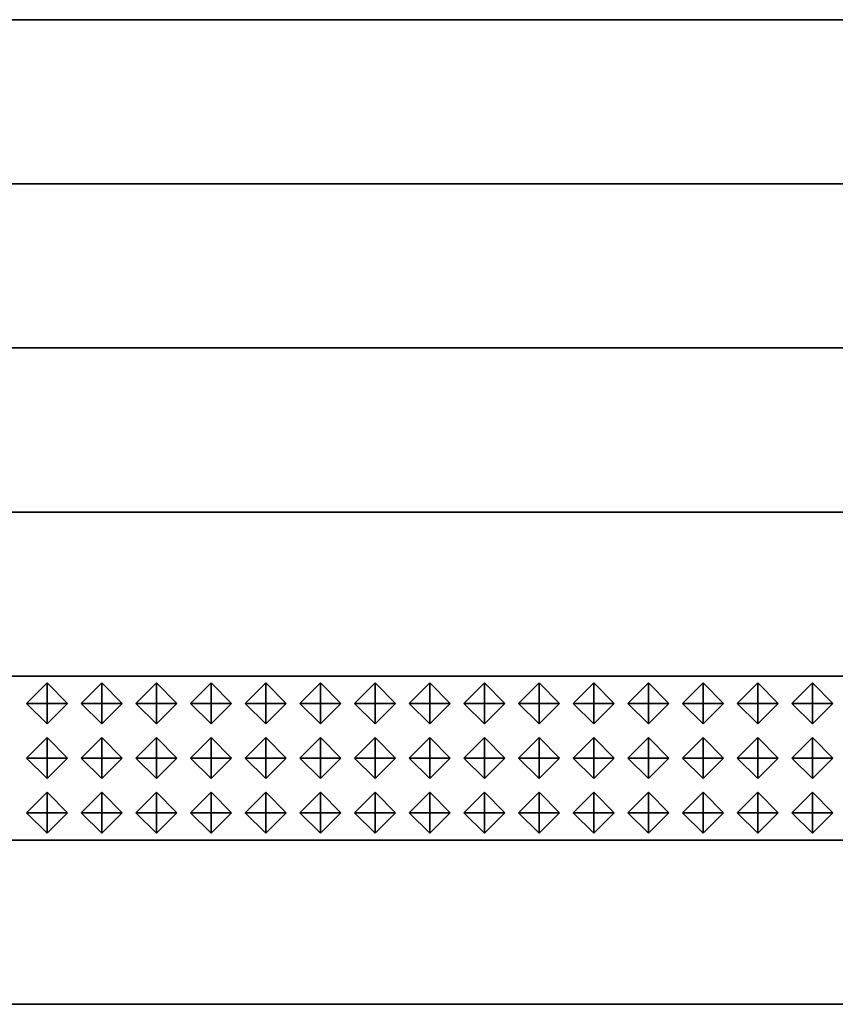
# Model space of a CAD drawing. Header units: inches. Extents: x 0.1 to 82.8, y 0.2 to 48.3.
# Tile 94 of 110: x 41 to 42, y 3.1 to 4.3. Entities that reach past the tile are written whole.
import ezdxf

# ---------------------------------------------------------------- set-up
doc = ezdxf.new("R2010")
doc.units = ezdxf.units.IN
doc.header["$MEASUREMENT"] = 0
doc.layers.add('DLX_CALC', color=3, linetype='Continuous', true_color=0x00ff00)
doc.layers.add('DLX_CONT', color=7, linetype='Continuous', true_color=0x969696)

msp = doc.modelspace()

# ---------------------------------------------------------------- linework, layer by layer
at = {"layer": 'DLX_CALC'}
for points in [[(45.4565, 3.5132, 0), (0.4565, 3.5132, 0)], [(0.4565, 3.3132, 0), (45.4565, 3.3132, 0)]]:
    msp.add_polyline3d(points, dxfattribs=at)
at = {"layer": 'DLX_CONT'}
for points in [[(0.3889, 4.3132, 0), (45.6137, 4.313, 0)], [(45.6137, 4.313, 0), (0.3889, 4.3132, 0)], [(0.4238, 4.3132, 0), (45.6137, 4.313, 0)], [(45.6137, 4.313, 0), (0.4238, 4.3132, 0)], [(45.6137, 4.313, 0), (0.4238, 4.3132, 0)], [(0.4238, 4.3132, 0), (45.6137, 4.313, 0)], [(45.5733, 4.113, 0), (0.3486, 4.1132, 0)], [(0.3486, 4.1132, 0), (45.5733, 4.113, 0)], [(0.3486, 4.1132, 0), (45.5733, 4.113, 0)], [(45.5733, 4.113, 0), (0.3486, 4.1132, 0)], [(0.3486, 3.9132, 0), (45.5733, 3.913, 0)], [(45.5733, 3.913, 0), (0.3486, 3.9132, 0)], [(45.5733, 3.913, 0), (0.3486, 3.9132, 0)], [(0.3486, 3.9132, 0), (45.5733, 3.913, 0)], [(0.3486, 3.9132, 0), (45.5733, 3.913, 0)], [(45.5733, 3.913, 0), (0.3486, 3.9132, 0)], [(0.3486, 3.7132, 0), (45.5733, 3.713, 0)], [(45.5733, 3.713, 0), (0.3486, 3.7132, 0)], [(45.5733, 3.713, 0), (0.3486, 3.7132, 0)], [(0.3486, 3.7132, 0), (45.5733, 3.713, 0)], [(0.3486, 3.7132, 0), (45.5733, 3.713, 0)], [(45.5733, 3.713, 0), (0.3486, 3.7132, 0)], [(45.5733, 3.513, 0), (0.3485, 3.5132, 0)], [(0.3485, 3.5132, 0), (45.5733, 3.513, 0)], [(0.3485, 3.5132, 0), (45.5733, 3.513, 0)], [(45.5733, 3.513, 0), (0.3485, 3.5132, 0)], [(0.3486, 3.5132, 0), (45.5733, 3.513, 0)], [(45.5733, 3.513, 0), (0.3486, 3.5132, 0)], [(0.3485, 3.3132, 0), (45.5733, 3.313, 0)], [(45.5733, 3.313, 0), (0.3485, 3.3132, 0)], [(45.5733, 3.313, 0), (0.3485, 3.3132, 0)], [(0.3485, 3.3132, 0), (45.5733, 3.313, 0)], [(0.3485, 3.3132, 0), (45.5733, 3.313, 0)], [(45.5733, 3.313, 0), (0.3485, 3.3132, 0)], [(0.3485, 3.1132, 0), (45.5733, 3.113, 0)], [(45.5733, 3.113, 0), (0.3485, 3.1132, 0)], [(45.5733, 3.113, 0), (0.3485, 3.1132, 0)], [(0.3485, 3.1132, 0), (45.5733, 3.113, 0)], [(0.3485, 3.1132, 0), (45.5733, 3.113, 0)], [(45.5733, 3.113, 0), (0.3485, 3.1132, 0)]]:
    msp.add_polyline3d(points, dxfattribs=at)

# ---------------------------------------------------------------- meshes
at = {"layer": 'DLX_CALC'}
mesh = msp.add_polyface(dxfattribs=at)
corners = [(40.9982, 3.4798), (41.0232, 3.4548), (41.0232, 3.4798), (41.0232, 3.4548), (41.0482, 3.4798), (41.0232, 3.4798), (41.0482, 3.4798), (41.0232, 3.5048), (41.0232, 3.4798), (41.0232, 3.5048), (40.9982, 3.4798), (41.0232, 3.4798), (41.0232, 3.4548), (40.9982, 3.4798), (41.0232, 3.4798), (41.0482, 3.4798), (41.0232, 3.4548), (41.0232, 3.4798), (41.0232, 3.5048), (41.0482, 3.4798), (41.0232, 3.4798), (40.9982, 3.4798), (41.0232, 3.5048), (41.0232, 3.4798)]
mesh.append_faces([[corners[k] for k in face] for face in [(0, 1, 2), (3, 4, 5), (6, 7, 8), (9, 10, 11), (12, 13, 14), (15, 16, 17), (18, 19, 20), (21, 22, 23)]])
mesh = msp.add_polyface(dxfattribs=at)
corners = [(41.0648, 3.4798), (41.0899, 3.4548), (41.0899, 3.4798), (41.0899, 3.4548), (41.1149, 3.4798), (41.0899, 3.4798), (41.1149, 3.4798), (41.0899, 3.5048), (41.0899, 3.4798), (41.0899, 3.5048), (41.0648, 3.4798), (41.0899, 3.4798), (41.0899, 3.4548), (41.0648, 3.4798), (41.0899, 3.4798), (41.1149, 3.4798), (41.0899, 3.4548), (41.0899, 3.4798), (41.0899, 3.5048), (41.1149, 3.4798), (41.0899, 3.4798), (41.0648, 3.4798), (41.0899, 3.5048), (41.0899, 3.4798)]
mesh.append_faces([[corners[k] for k in face] for face in [(0, 1, 2), (3, 4, 5), (6, 7, 8), (9, 10, 11), (12, 13, 14), (15, 16, 17), (18, 19, 20), (21, 22, 23)]])
mesh = msp.add_polyface(dxfattribs=at)
corners = [(41.1315, 3.4798), (41.1565, 3.4548), (41.1565, 3.4798), (41.1565, 3.4548), (41.1815, 3.4798), (41.1565, 3.4798), (41.1815, 3.4798), (41.1565, 3.5048), (41.1565, 3.4798), (41.1565, 3.5048), (41.1315, 3.4798), (41.1565, 3.4798), (41.1565, 3.4548), (41.1315, 3.4798), (41.1565, 3.4798), (41.1815, 3.4798), (41.1565, 3.4548), (41.1565, 3.4798), (41.1565, 3.5048), (41.1815, 3.4798), (41.1565, 3.4798), (41.1315, 3.4798), (41.1565, 3.5048), (41.1565, 3.4798)]
mesh.append_faces([[corners[k] for k in face] for face in [(0, 1, 2), (3, 4, 5), (6, 7, 8), (9, 10, 11), (12, 13, 14), (15, 16, 17), (18, 19, 20), (21, 22, 23)]])
mesh = msp.add_polyface(dxfattribs=at)
corners = [(41.1982, 3.4798), (41.2232, 3.4548), (41.2232, 3.4798), (41.2232, 3.4548), (41.2482, 3.4798), (41.2232, 3.4798), (41.2482, 3.4798), (41.2232, 3.5048), (41.2232, 3.4798), (41.2232, 3.5048), (41.1982, 3.4798), (41.2232, 3.4798), (41.2232, 3.4548), (41.1982, 3.4798), (41.2232, 3.4798), (41.2482, 3.4798), (41.2232, 3.4548), (41.2232, 3.4798), (41.2232, 3.5048), (41.2482, 3.4798), (41.2232, 3.4798), (41.1982, 3.4798), (41.2232, 3.5048), (41.2232, 3.4798)]
mesh.append_faces([[corners[k] for k in face] for face in [(0, 1, 2), (3, 4, 5), (6, 7, 8), (9, 10, 11), (12, 13, 14), (15, 16, 17), (18, 19, 20), (21, 22, 23)]])
mesh = msp.add_polyface(dxfattribs=at)
corners = [(41.2649, 3.4798), (41.2899, 3.4548), (41.2899, 3.4798), (41.2899, 3.4548), (41.3149, 3.4798), (41.2899, 3.4798), (41.3149, 3.4798), (41.2899, 3.5048), (41.2899, 3.4798), (41.2899, 3.5048), (41.2649, 3.4798), (41.2899, 3.4798), (41.2899, 3.4548), (41.2649, 3.4798), (41.2899, 3.4798), (41.3149, 3.4798), (41.2899, 3.4548), (41.2899, 3.4798), (41.2899, 3.5048), (41.3149, 3.4798), (41.2899, 3.4798), (41.2649, 3.4798), (41.2899, 3.5048), (41.2899, 3.4798)]
mesh.append_faces([[corners[k] for k in face] for face in [(0, 1, 2), (3, 4, 5), (6, 7, 8), (9, 10, 11), (12, 13, 14), (15, 16, 17), (18, 19, 20), (21, 22, 23)]])
mesh = msp.add_polyface(dxfattribs=at)
corners = [(41.3315, 3.4798), (41.3565, 3.4548), (41.3565, 3.4798), (41.3565, 3.4548), (41.3815, 3.4798), (41.3565, 3.4798), (41.3815, 3.4798), (41.3565, 3.5048), (41.3565, 3.4798), (41.3565, 3.5048), (41.3315, 3.4798), (41.3565, 3.4798), (41.3565, 3.4548), (41.3315, 3.4798), (41.3565, 3.4798), (41.3815, 3.4798), (41.3565, 3.4548), (41.3565, 3.4798), (41.3565, 3.5048), (41.3815, 3.4798), (41.3565, 3.4798), (41.3315, 3.4798), (41.3565, 3.5048), (41.3565, 3.4798)]
mesh.append_faces([[corners[k] for k in face] for face in [(0, 1, 2), (3, 4, 5), (6, 7, 8), (9, 10, 11), (12, 13, 14), (15, 16, 17), (18, 19, 20), (21, 22, 23)]])
mesh = msp.add_polyface(dxfattribs=at)
corners = [(41.3982, 3.4798), (41.4232, 3.4548), (41.4232, 3.4798), (41.4232, 3.4548), (41.4482, 3.4798), (41.4232, 3.4798), (41.4482, 3.4798), (41.4232, 3.5048), (41.4232, 3.4798), (41.4232, 3.5048), (41.3982, 3.4798), (41.4232, 3.4798), (41.4232, 3.4548), (41.3982, 3.4798), (41.4232, 3.4798), (41.4482, 3.4798), (41.4232, 3.4548), (41.4232, 3.4798), (41.4232, 3.5048), (41.4482, 3.4798), (41.4232, 3.4798), (41.3982, 3.4798), (41.4232, 3.5048), (41.4232, 3.4798)]
mesh.append_faces([[corners[k] for k in face] for face in [(0, 1, 2), (3, 4, 5), (6, 7, 8), (9, 10, 11), (12, 13, 14), (15, 16, 17), (18, 19, 20), (21, 22, 23)]])
mesh = msp.add_polyface(dxfattribs=at)
corners = [(41.4649, 3.4798), (41.4899, 3.4548), (41.4899, 3.4798), (41.4899, 3.4548), (41.5149, 3.4798), (41.4899, 3.4798), (41.5149, 3.4798), (41.4899, 3.5048), (41.4899, 3.4798), (41.4899, 3.5048), (41.4649, 3.4798), (41.4899, 3.4798), (41.4899, 3.4548), (41.4649, 3.4798), (41.4899, 3.4798), (41.5149, 3.4798), (41.4899, 3.4548), (41.4899, 3.4798), (41.4899, 3.5048), (41.5149, 3.4798), (41.4899, 3.4798), (41.4649, 3.4798), (41.4899, 3.5048), (41.4899, 3.4798)]
mesh.append_faces([[corners[k] for k in face] for face in [(0, 1, 2), (3, 4, 5), (6, 7, 8), (9, 10, 11), (12, 13, 14), (15, 16, 17), (18, 19, 20), (21, 22, 23)]])
mesh = msp.add_polyface(dxfattribs=at)
corners = [(41.5315, 3.4798), (41.5565, 3.4548), (41.5565, 3.4798), (41.5565, 3.4548), (41.5815, 3.4798), (41.5565, 3.4798), (41.5815, 3.4798), (41.5565, 3.5048), (41.5565, 3.4798), (41.5565, 3.5048), (41.5315, 3.4798), (41.5565, 3.4798), (41.5565, 3.4548), (41.5315, 3.4798), (41.5565, 3.4798), (41.5815, 3.4798), (41.5565, 3.4548), (41.5565, 3.4798), (41.5565, 3.5048), (41.5815, 3.4798), (41.5565, 3.4798), (41.5315, 3.4798), (41.5565, 3.5048), (41.5565, 3.4798)]
mesh.append_faces([[corners[k] for k in face] for face in [(0, 1, 2), (3, 4, 5), (6, 7, 8), (9, 10, 11), (12, 13, 14), (15, 16, 17), (18, 19, 20), (21, 22, 23)]])
mesh = msp.add_polyface(dxfattribs=at)
corners = [(41.5982, 3.4798), (41.6232, 3.4548), (41.6232, 3.4798), (41.6232, 3.4548), (41.6482, 3.4798), (41.6232, 3.4798), (41.6482, 3.4798), (41.6232, 3.5048), (41.6232, 3.4798), (41.6232, 3.5048), (41.5982, 3.4798), (41.6232, 3.4798), (41.6232, 3.4548), (41.5982, 3.4798), (41.6232, 3.4798), (41.6482, 3.4798), (41.6232, 3.4548), (41.6232, 3.4798), (41.6232, 3.5048), (41.6482, 3.4798), (41.6232, 3.4798), (41.5982, 3.4798), (41.6232, 3.5048), (41.6232, 3.4798)]
mesh.append_faces([[corners[k] for k in face] for face in [(0, 1, 2), (3, 4, 5), (6, 7, 8), (9, 10, 11), (12, 13, 14), (15, 16, 17), (18, 19, 20), (21, 22, 23)]])
mesh = msp.add_polyface(dxfattribs=at)
corners = [(41.6649, 3.4798), (41.6899, 3.4548), (41.6899, 3.4798), (41.6899, 3.4548), (41.7149, 3.4798), (41.6899, 3.4798), (41.7149, 3.4798), (41.6899, 3.5048), (41.6899, 3.4798), (41.6899, 3.5048), (41.6649, 3.4798), (41.6899, 3.4798), (41.6899, 3.4548), (41.6649, 3.4798), (41.6899, 3.4798), (41.7149, 3.4798), (41.6899, 3.4548), (41.6899, 3.4798), (41.6899, 3.5048), (41.7149, 3.4798), (41.6899, 3.4798), (41.6649, 3.4798), (41.6899, 3.5048), (41.6899, 3.4798)]
mesh.append_faces([[corners[k] for k in face] for face in [(0, 1, 2), (3, 4, 5), (6, 7, 8), (9, 10, 11), (12, 13, 14), (15, 16, 17), (18, 19, 20), (21, 22, 23)]])
mesh = msp.add_polyface(dxfattribs=at)
corners = [(41.7315, 3.4798), (41.7565, 3.4548), (41.7565, 3.4798), (41.7565, 3.4548), (41.7815, 3.4798), (41.7565, 3.4798), (41.7815, 3.4798), (41.7565, 3.5048), (41.7565, 3.4798), (41.7565, 3.5048), (41.7315, 3.4798), (41.7565, 3.4798), (41.7565, 3.4548), (41.7315, 3.4798), (41.7565, 3.4798), (41.7815, 3.4798), (41.7565, 3.4548), (41.7565, 3.4798), (41.7565, 3.5048), (41.7815, 3.4798), (41.7565, 3.4798), (41.7315, 3.4798), (41.7565, 3.5048), (41.7565, 3.4798)]
mesh.append_faces([[corners[k] for k in face] for face in [(0, 1, 2), (3, 4, 5), (6, 7, 8), (9, 10, 11), (12, 13, 14), (15, 16, 17), (18, 19, 20), (21, 22, 23)]])
mesh = msp.add_polyface(dxfattribs=at)
corners = [(41.7982, 3.4798), (41.8232, 3.4548), (41.8232, 3.4798), (41.8232, 3.4548), (41.8482, 3.4798), (41.8232, 3.4798), (41.8482, 3.4798), (41.8232, 3.5048), (41.8232, 3.4798), (41.8232, 3.5048), (41.7982, 3.4798), (41.8232, 3.4798), (41.8232, 3.4548), (41.7982, 3.4798), (41.8232, 3.4798), (41.8482, 3.4798), (41.8232, 3.4548), (41.8232, 3.4798), (41.8232, 3.5048), (41.8482, 3.4798), (41.8232, 3.4798), (41.7982, 3.4798), (41.8232, 3.5048), (41.8232, 3.4798)]
mesh.append_faces([[corners[k] for k in face] for face in [(0, 1, 2), (3, 4, 5), (6, 7, 8), (9, 10, 11), (12, 13, 14), (15, 16, 17), (18, 19, 20), (21, 22, 23)]])
mesh = msp.add_polyface(dxfattribs=at)
corners = [(41.8649, 3.4798), (41.8899, 3.4548), (41.8899, 3.4798), (41.8899, 3.4548), (41.9149, 3.4798), (41.8899, 3.4798), (41.9149, 3.4798), (41.8899, 3.5048), (41.8899, 3.4798), (41.8899, 3.5048), (41.8649, 3.4798), (41.8899, 3.4798), (41.8899, 3.4548), (41.8649, 3.4798), (41.8899, 3.4798), (41.9149, 3.4798), (41.8899, 3.4548), (41.8899, 3.4798), (41.8899, 3.5048), (41.9149, 3.4798), (41.8899, 3.4798), (41.8649, 3.4798), (41.8899, 3.5048), (41.8899, 3.4798)]
mesh.append_faces([[corners[k] for k in face] for face in [(0, 1, 2), (3, 4, 5), (6, 7, 8), (9, 10, 11), (12, 13, 14), (15, 16, 17), (18, 19, 20), (21, 22, 23)]])
mesh = msp.add_polyface(dxfattribs=at)
corners = [(41.9315, 3.4798), (41.9565, 3.4548), (41.9565, 3.4798), (41.9565, 3.4548), (41.9815, 3.4798), (41.9565, 3.4798), (41.9815, 3.4798), (41.9565, 3.5048), (41.9565, 3.4798), (41.9565, 3.5048), (41.9315, 3.4798), (41.9565, 3.4798), (41.9565, 3.4548), (41.9315, 3.4798), (41.9565, 3.4798), (41.9815, 3.4798), (41.9565, 3.4548), (41.9565, 3.4798), (41.9565, 3.5048), (41.9815, 3.4798), (41.9565, 3.4798), (41.9315, 3.4798), (41.9565, 3.5048), (41.9565, 3.4798)]
mesh.append_faces([[corners[k] for k in face] for face in [(0, 1, 2), (3, 4, 5), (6, 7, 8), (9, 10, 11), (12, 13, 14), (15, 16, 17), (18, 19, 20), (21, 22, 23)]])
mesh = msp.add_polyface(dxfattribs=at)
corners = [(40.9982, 3.4132), (41.0232, 3.3882), (41.0232, 3.4132), (41.0232, 3.3882), (41.0482, 3.4132), (41.0232, 3.4132), (41.0482, 3.4132), (41.0232, 3.4382), (41.0232, 3.4132), (41.0232, 3.4382), (40.9982, 3.4132), (41.0232, 3.4132), (41.0232, 3.3882), (40.9982, 3.4132), (41.0232, 3.4132), (41.0482, 3.4132), (41.0232, 3.3882), (41.0232, 3.4132), (41.0232, 3.4382), (41.0482, 3.4132), (41.0232, 3.4132), (40.9982, 3.4132), (41.0232, 3.4382), (41.0232, 3.4132)]
mesh.append_faces([[corners[k] for k in face] for face in [(0, 1, 2), (3, 4, 5), (6, 7, 8), (9, 10, 11), (12, 13, 14), (15, 16, 17), (18, 19, 20), (21, 22, 23)]])
mesh = msp.add_polyface(dxfattribs=at)
corners = [(41.0648, 3.4132), (41.0899, 3.3882), (41.0899, 3.4132), (41.0899, 3.3882), (41.1149, 3.4132), (41.0899, 3.4132), (41.1149, 3.4132), (41.0899, 3.4382), (41.0899, 3.4132), (41.0899, 3.4382), (41.0648, 3.4132), (41.0899, 3.4132), (41.0899, 3.3882), (41.0648, 3.4132), (41.0899, 3.4132), (41.1149, 3.4132), (41.0899, 3.3882), (41.0899, 3.4132), (41.0899, 3.4382), (41.1149, 3.4132), (41.0899, 3.4132), (41.0648, 3.4132), (41.0899, 3.4382), (41.0899, 3.4132)]
mesh.append_faces([[corners[k] for k in face] for face in [(0, 1, 2), (3, 4, 5), (6, 7, 8), (9, 10, 11), (12, 13, 14), (15, 16, 17), (18, 19, 20), (21, 22, 23)]])
mesh = msp.add_polyface(dxfattribs=at)
corners = [(41.1315, 3.4132), (41.1565, 3.3882), (41.1565, 3.4132), (41.1565, 3.3882), (41.1815, 3.4132), (41.1565, 3.4132), (41.1815, 3.4132), (41.1565, 3.4382), (41.1565, 3.4132), (41.1565, 3.4382), (41.1315, 3.4132), (41.1565, 3.4132), (41.1565, 3.3882), (41.1315, 3.4132), (41.1565, 3.4132), (41.1815, 3.4132), (41.1565, 3.3882), (41.1565, 3.4132), (41.1565, 3.4382), (41.1815, 3.4132), (41.1565, 3.4132), (41.1315, 3.4132), (41.1565, 3.4382), (41.1565, 3.4132)]
mesh.append_faces([[corners[k] for k in face] for face in [(0, 1, 2), (3, 4, 5), (6, 7, 8), (9, 10, 11), (12, 13, 14), (15, 16, 17), (18, 19, 20), (21, 22, 23)]])
mesh = msp.add_polyface(dxfattribs=at)
corners = [(41.1982, 3.4132), (41.2232, 3.3882), (41.2232, 3.4132), (41.2232, 3.3882), (41.2482, 3.4132), (41.2232, 3.4132), (41.2482, 3.4132), (41.2232, 3.4382), (41.2232, 3.4132), (41.2232, 3.4382), (41.1982, 3.4132), (41.2232, 3.4132), (41.2232, 3.3882), (41.1982, 3.4132), (41.2232, 3.4132), (41.2482, 3.4132), (41.2232, 3.3882), (41.2232, 3.4132), (41.2232, 3.4382), (41.2482, 3.4132), (41.2232, 3.4132), (41.1982, 3.4132), (41.2232, 3.4382), (41.2232, 3.4132)]
mesh.append_faces([[corners[k] for k in face] for face in [(0, 1, 2), (3, 4, 5), (6, 7, 8), (9, 10, 11), (12, 13, 14), (15, 16, 17), (18, 19, 20), (21, 22, 23)]])
mesh = msp.add_polyface(dxfattribs=at)
corners = [(41.2649, 3.4132), (41.2899, 3.3882), (41.2899, 3.4132), (41.2899, 3.3882), (41.3149, 3.4132), (41.2899, 3.4132), (41.3149, 3.4132), (41.2899, 3.4382), (41.2899, 3.4132), (41.2899, 3.4382), (41.2649, 3.4132), (41.2899, 3.4132), (41.2899, 3.3882), (41.2649, 3.4132), (41.2899, 3.4132), (41.3149, 3.4132), (41.2899, 3.3882), (41.2899, 3.4132), (41.2899, 3.4382), (41.3149, 3.4132), (41.2899, 3.4132), (41.2649, 3.4132), (41.2899, 3.4382), (41.2899, 3.4132)]
mesh.append_faces([[corners[k] for k in face] for face in [(0, 1, 2), (3, 4, 5), (6, 7, 8), (9, 10, 11), (12, 13, 14), (15, 16, 17), (18, 19, 20), (21, 22, 23)]])
mesh = msp.add_polyface(dxfattribs=at)
corners = [(41.3315, 3.4132), (41.3565, 3.3882), (41.3565, 3.4132), (41.3565, 3.3882), (41.3815, 3.4132), (41.3565, 3.4132), (41.3815, 3.4132), (41.3565, 3.4382), (41.3565, 3.4132), (41.3565, 3.4382), (41.3315, 3.4132), (41.3565, 3.4132), (41.3565, 3.3882), (41.3315, 3.4132), (41.3565, 3.4132), (41.3815, 3.4132), (41.3565, 3.3882), (41.3565, 3.4132), (41.3565, 3.4382), (41.3815, 3.4132), (41.3565, 3.4132), (41.3315, 3.4132), (41.3565, 3.4382), (41.3565, 3.4132)]
mesh.append_faces([[corners[k] for k in face] for face in [(0, 1, 2), (3, 4, 5), (6, 7, 8), (9, 10, 11), (12, 13, 14), (15, 16, 17), (18, 19, 20), (21, 22, 23)]])
mesh = msp.add_polyface(dxfattribs=at)
corners = [(41.3982, 3.4132), (41.4232, 3.3882), (41.4232, 3.4132), (41.4232, 3.3882), (41.4482, 3.4132), (41.4232, 3.4132), (41.4482, 3.4132), (41.4232, 3.4382), (41.4232, 3.4132), (41.4232, 3.4382), (41.3982, 3.4132), (41.4232, 3.4132), (41.4232, 3.3882), (41.3982, 3.4132), (41.4232, 3.4132), (41.4482, 3.4132), (41.4232, 3.3882), (41.4232, 3.4132), (41.4232, 3.4382), (41.4482, 3.4132), (41.4232, 3.4132), (41.3982, 3.4132), (41.4232, 3.4382), (41.4232, 3.4132)]
mesh.append_faces([[corners[k] for k in face] for face in [(0, 1, 2), (3, 4, 5), (6, 7, 8), (9, 10, 11), (12, 13, 14), (15, 16, 17), (18, 19, 20), (21, 22, 23)]])
mesh = msp.add_polyface(dxfattribs=at)
corners = [(41.4649, 3.4132), (41.4899, 3.3882), (41.4899, 3.4132), (41.4899, 3.3882), (41.5149, 3.4132), (41.4899, 3.4132), (41.5149, 3.4132), (41.4899, 3.4382), (41.4899, 3.4132), (41.4899, 3.4382), (41.4649, 3.4132), (41.4899, 3.4132), (41.4899, 3.3882), (41.4649, 3.4132), (41.4899, 3.4132), (41.5149, 3.4132), (41.4899, 3.3882), (41.4899, 3.4132), (41.4899, 3.4382), (41.5149, 3.4132), (41.4899, 3.4132), (41.4649, 3.4132), (41.4899, 3.4382), (41.4899, 3.4132)]
mesh.append_faces([[corners[k] for k in face] for face in [(0, 1, 2), (3, 4, 5), (6, 7, 8), (9, 10, 11), (12, 13, 14), (15, 16, 17), (18, 19, 20), (21, 22, 23)]])
mesh = msp.add_polyface(dxfattribs=at)
corners = [(41.5315, 3.4132), (41.5565, 3.3882), (41.5565, 3.4132), (41.5565, 3.3882), (41.5815, 3.4132), (41.5565, 3.4132), (41.5815, 3.4132), (41.5565, 3.4382), (41.5565, 3.4132), (41.5565, 3.4382), (41.5315, 3.4132), (41.5565, 3.4132), (41.5565, 3.3882), (41.5315, 3.4132), (41.5565, 3.4132), (41.5815, 3.4132), (41.5565, 3.3882), (41.5565, 3.4132), (41.5565, 3.4382), (41.5815, 3.4132), (41.5565, 3.4132), (41.5315, 3.4132), (41.5565, 3.4382), (41.5565, 3.4132)]
mesh.append_faces([[corners[k] for k in face] for face in [(0, 1, 2), (3, 4, 5), (6, 7, 8), (9, 10, 11), (12, 13, 14), (15, 16, 17), (18, 19, 20), (21, 22, 23)]])
mesh = msp.add_polyface(dxfattribs=at)
corners = [(41.5982, 3.4132), (41.6232, 3.3882), (41.6232, 3.4132), (41.6232, 3.3882), (41.6482, 3.4132), (41.6232, 3.4132), (41.6482, 3.4132), (41.6232, 3.4382), (41.6232, 3.4132), (41.6232, 3.4382), (41.5982, 3.4132), (41.6232, 3.4132), (41.6232, 3.3882), (41.5982, 3.4132), (41.6232, 3.4132), (41.6482, 3.4132), (41.6232, 3.3882), (41.6232, 3.4132), (41.6232, 3.4382), (41.6482, 3.4132), (41.6232, 3.4132), (41.5982, 3.4132), (41.6232, 3.4382), (41.6232, 3.4132)]
mesh.append_faces([[corners[k] for k in face] for face in [(0, 1, 2), (3, 4, 5), (6, 7, 8), (9, 10, 11), (12, 13, 14), (15, 16, 17), (18, 19, 20), (21, 22, 23)]])
mesh = msp.add_polyface(dxfattribs=at)
corners = [(41.6649, 3.4132), (41.6899, 3.3882), (41.6899, 3.4132), (41.6899, 3.3882), (41.7149, 3.4132), (41.6899, 3.4132), (41.7149, 3.4132), (41.6899, 3.4382), (41.6899, 3.4132), (41.6899, 3.4382), (41.6649, 3.4132), (41.6899, 3.4132), (41.6899, 3.3882), (41.6649, 3.4132), (41.6899, 3.4132), (41.7149, 3.4132), (41.6899, 3.3882), (41.6899, 3.4132), (41.6899, 3.4382), (41.7149, 3.4132), (41.6899, 3.4132), (41.6649, 3.4132), (41.6899, 3.4382), (41.6899, 3.4132)]
mesh.append_faces([[corners[k] for k in face] for face in [(0, 1, 2), (3, 4, 5), (6, 7, 8), (9, 10, 11), (12, 13, 14), (15, 16, 17), (18, 19, 20), (21, 22, 23)]])
mesh = msp.add_polyface(dxfattribs=at)
corners = [(41.7315, 3.4132), (41.7565, 3.3882), (41.7565, 3.4132), (41.7565, 3.3882), (41.7815, 3.4132), (41.7565, 3.4132), (41.7815, 3.4132), (41.7565, 3.4382), (41.7565, 3.4132), (41.7565, 3.4382), (41.7315, 3.4132), (41.7565, 3.4132), (41.7565, 3.3882), (41.7315, 3.4132), (41.7565, 3.4132), (41.7815, 3.4132), (41.7565, 3.3882), (41.7565, 3.4132), (41.7565, 3.4382), (41.7815, 3.4132), (41.7565, 3.4132), (41.7315, 3.4132), (41.7565, 3.4382), (41.7565, 3.4132)]
mesh.append_faces([[corners[k] for k in face] for face in [(0, 1, 2), (3, 4, 5), (6, 7, 8), (9, 10, 11), (12, 13, 14), (15, 16, 17), (18, 19, 20), (21, 22, 23)]])
mesh = msp.add_polyface(dxfattribs=at)
corners = [(41.7982, 3.4132), (41.8232, 3.3882), (41.8232, 3.4132), (41.8232, 3.3882), (41.8482, 3.4132), (41.8232, 3.4132), (41.8482, 3.4132), (41.8232, 3.4382), (41.8232, 3.4132), (41.8232, 3.4382), (41.7982, 3.4132), (41.8232, 3.4132), (41.8232, 3.3882), (41.7982, 3.4132), (41.8232, 3.4132), (41.8482, 3.4132), (41.8232, 3.3882), (41.8232, 3.4132), (41.8232, 3.4382), (41.8482, 3.4132), (41.8232, 3.4132), (41.7982, 3.4132), (41.8232, 3.4382), (41.8232, 3.4132)]
mesh.append_faces([[corners[k] for k in face] for face in [(0, 1, 2), (3, 4, 5), (6, 7, 8), (9, 10, 11), (12, 13, 14), (15, 16, 17), (18, 19, 20), (21, 22, 23)]])
mesh = msp.add_polyface(dxfattribs=at)
corners = [(41.8649, 3.4132), (41.8899, 3.3882), (41.8899, 3.4132), (41.8899, 3.3882), (41.9149, 3.4132), (41.8899, 3.4132), (41.9149, 3.4132), (41.8899, 3.4382), (41.8899, 3.4132), (41.8899, 3.4382), (41.8649, 3.4132), (41.8899, 3.4132), (41.8899, 3.3882), (41.8649, 3.4132), (41.8899, 3.4132), (41.9149, 3.4132), (41.8899, 3.3882), (41.8899, 3.4132), (41.8899, 3.4382), (41.9149, 3.4132), (41.8899, 3.4132), (41.8649, 3.4132), (41.8899, 3.4382), (41.8899, 3.4132)]
mesh.append_faces([[corners[k] for k in face] for face in [(0, 1, 2), (3, 4, 5), (6, 7, 8), (9, 10, 11), (12, 13, 14), (15, 16, 17), (18, 19, 20), (21, 22, 23)]])
mesh = msp.add_polyface(dxfattribs=at)
corners = [(41.9315, 3.4132), (41.9565, 3.3882), (41.9565, 3.4132), (41.9565, 3.3882), (41.9815, 3.4132), (41.9565, 3.4132), (41.9815, 3.4132), (41.9565, 3.4382), (41.9565, 3.4132), (41.9565, 3.4382), (41.9315, 3.4132), (41.9565, 3.4132), (41.9565, 3.3882), (41.9315, 3.4132), (41.9565, 3.4132), (41.9815, 3.4132), (41.9565, 3.3882), (41.9565, 3.4132), (41.9565, 3.4382), (41.9815, 3.4132), (41.9565, 3.4132), (41.9315, 3.4132), (41.9565, 3.4382), (41.9565, 3.4132)]
mesh.append_faces([[corners[k] for k in face] for face in [(0, 1, 2), (3, 4, 5), (6, 7, 8), (9, 10, 11), (12, 13, 14), (15, 16, 17), (18, 19, 20), (21, 22, 23)]])
mesh = msp.add_polyface(dxfattribs=at)
corners = [(40.9982, 3.3465), (41.0232, 3.3215), (41.0232, 3.3465), (41.0232, 3.3215), (41.0482, 3.3465), (41.0232, 3.3465), (41.0482, 3.3465), (41.0232, 3.3715), (41.0232, 3.3465), (41.0232, 3.3715), (40.9982, 3.3465), (41.0232, 3.3465), (41.0232, 3.3215), (40.9982, 3.3465), (41.0232, 3.3465), (41.0482, 3.3465), (41.0232, 3.3215), (41.0232, 3.3465), (41.0232, 3.3715), (41.0482, 3.3465), (41.0232, 3.3465), (40.9982, 3.3465), (41.0232, 3.3715), (41.0232, 3.3465)]
mesh.append_faces([[corners[k] for k in face] for face in [(0, 1, 2), (3, 4, 5), (6, 7, 8), (9, 10, 11), (12, 13, 14), (15, 16, 17), (18, 19, 20), (21, 22, 23)]])
mesh = msp.add_polyface(dxfattribs=at)
corners = [(41.0649, 3.3465), (41.0899, 3.3215), (41.0899, 3.3465), (41.0899, 3.3215), (41.1149, 3.3465), (41.0899, 3.3465), (41.1149, 3.3465), (41.0899, 3.3715), (41.0899, 3.3465), (41.0899, 3.3715), (41.0649, 3.3465), (41.0899, 3.3465), (41.0899, 3.3215), (41.0649, 3.3465), (41.0899, 3.3465), (41.1149, 3.3465), (41.0899, 3.3215), (41.0899, 3.3465), (41.0899, 3.3715), (41.1149, 3.3465), (41.0899, 3.3465), (41.0649, 3.3465), (41.0899, 3.3715), (41.0899, 3.3465)]
mesh.append_faces([[corners[k] for k in face] for face in [(0, 1, 2), (3, 4, 5), (6, 7, 8), (9, 10, 11), (12, 13, 14), (15, 16, 17), (18, 19, 20), (21, 22, 23)]])
mesh = msp.add_polyface(dxfattribs=at)
corners = [(41.1315, 3.3465), (41.1565, 3.3215), (41.1565, 3.3465), (41.1565, 3.3215), (41.1815, 3.3465), (41.1565, 3.3465), (41.1815, 3.3465), (41.1565, 3.3715), (41.1565, 3.3465), (41.1565, 3.3715), (41.1315, 3.3465), (41.1565, 3.3465), (41.1565, 3.3215), (41.1315, 3.3465), (41.1565, 3.3465), (41.1815, 3.3465), (41.1565, 3.3215), (41.1565, 3.3465), (41.1565, 3.3715), (41.1815, 3.3465), (41.1565, 3.3465), (41.1315, 3.3465), (41.1565, 3.3715), (41.1565, 3.3465)]
mesh.append_faces([[corners[k] for k in face] for face in [(0, 1, 2), (3, 4, 5), (6, 7, 8), (9, 10, 11), (12, 13, 14), (15, 16, 17), (18, 19, 20), (21, 22, 23)]])
mesh = msp.add_polyface(dxfattribs=at)
corners = [(41.1982, 3.3465), (41.2232, 3.3215), (41.2232, 3.3465), (41.2232, 3.3215), (41.2482, 3.3465), (41.2232, 3.3465), (41.2482, 3.3465), (41.2232, 3.3715), (41.2232, 3.3465), (41.2232, 3.3715), (41.1982, 3.3465), (41.2232, 3.3465), (41.2232, 3.3215), (41.1982, 3.3465), (41.2232, 3.3465), (41.2482, 3.3465), (41.2232, 3.3215), (41.2232, 3.3465), (41.2232, 3.3715), (41.2482, 3.3465), (41.2232, 3.3465), (41.1982, 3.3465), (41.2232, 3.3715), (41.2232, 3.3465)]
mesh.append_faces([[corners[k] for k in face] for face in [(0, 1, 2), (3, 4, 5), (6, 7, 8), (9, 10, 11), (12, 13, 14), (15, 16, 17), (18, 19, 20), (21, 22, 23)]])
mesh = msp.add_polyface(dxfattribs=at)
corners = [(41.2649, 3.3465), (41.2899, 3.3215), (41.2899, 3.3465), (41.2899, 3.3215), (41.3149, 3.3465), (41.2899, 3.3465), (41.3149, 3.3465), (41.2899, 3.3715), (41.2899, 3.3465), (41.2899, 3.3715), (41.2649, 3.3465), (41.2899, 3.3465), (41.2899, 3.3215), (41.2649, 3.3465), (41.2899, 3.3465), (41.3149, 3.3465), (41.2899, 3.3215), (41.2899, 3.3465), (41.2899, 3.3715), (41.3149, 3.3465), (41.2899, 3.3465), (41.2649, 3.3465), (41.2899, 3.3715), (41.2899, 3.3465)]
mesh.append_faces([[corners[k] for k in face] for face in [(0, 1, 2), (3, 4, 5), (6, 7, 8), (9, 10, 11), (12, 13, 14), (15, 16, 17), (18, 19, 20), (21, 22, 23)]])
mesh = msp.add_polyface(dxfattribs=at)
corners = [(41.3315, 3.3465), (41.3565, 3.3215), (41.3565, 3.3465), (41.3565, 3.3215), (41.3815, 3.3465), (41.3565, 3.3465), (41.3815, 3.3465), (41.3565, 3.3715), (41.3565, 3.3465), (41.3565, 3.3715), (41.3315, 3.3465), (41.3565, 3.3465), (41.3565, 3.3215), (41.3315, 3.3465), (41.3565, 3.3465), (41.3815, 3.3465), (41.3565, 3.3215), (41.3565, 3.3465), (41.3565, 3.3715), (41.3815, 3.3465), (41.3565, 3.3465), (41.3315, 3.3465), (41.3565, 3.3715), (41.3565, 3.3465)]
mesh.append_faces([[corners[k] for k in face] for face in [(0, 1, 2), (3, 4, 5), (6, 7, 8), (9, 10, 11), (12, 13, 14), (15, 16, 17), (18, 19, 20), (21, 22, 23)]])
mesh = msp.add_polyface(dxfattribs=at)
corners = [(41.3982, 3.3465), (41.4232, 3.3215), (41.4232, 3.3465), (41.4232, 3.3215), (41.4482, 3.3465), (41.4232, 3.3465), (41.4482, 3.3465), (41.4232, 3.3715), (41.4232, 3.3465), (41.4232, 3.3715), (41.3982, 3.3465), (41.4232, 3.3465), (41.4232, 3.3215), (41.3982, 3.3465), (41.4232, 3.3465), (41.4482, 3.3465), (41.4232, 3.3215), (41.4232, 3.3465), (41.4232, 3.3715), (41.4482, 3.3465), (41.4232, 3.3465), (41.3982, 3.3465), (41.4232, 3.3715), (41.4232, 3.3465)]
mesh.append_faces([[corners[k] for k in face] for face in [(0, 1, 2), (3, 4, 5), (6, 7, 8), (9, 10, 11), (12, 13, 14), (15, 16, 17), (18, 19, 20), (21, 22, 23)]])
mesh = msp.add_polyface(dxfattribs=at)
corners = [(41.4649, 3.3465), (41.4899, 3.3215), (41.4899, 3.3465), (41.4899, 3.3215), (41.5149, 3.3465), (41.4899, 3.3465), (41.5149, 3.3465), (41.4899, 3.3715), (41.4899, 3.3465), (41.4899, 3.3715), (41.4649, 3.3465), (41.4899, 3.3465), (41.4899, 3.3215), (41.4649, 3.3465), (41.4899, 3.3465), (41.5149, 3.3465), (41.4899, 3.3215), (41.4899, 3.3465), (41.4899, 3.3715), (41.5149, 3.3465), (41.4899, 3.3465), (41.4649, 3.3465), (41.4899, 3.3715), (41.4899, 3.3465)]
mesh.append_faces([[corners[k] for k in face] for face in [(0, 1, 2), (3, 4, 5), (6, 7, 8), (9, 10, 11), (12, 13, 14), (15, 16, 17), (18, 19, 20), (21, 22, 23)]])
mesh = msp.add_polyface(dxfattribs=at)
corners = [(41.5315, 3.3465), (41.5565, 3.3215), (41.5565, 3.3465), (41.5565, 3.3215), (41.5815, 3.3465), (41.5565, 3.3465), (41.5815, 3.3465), (41.5565, 3.3715), (41.5565, 3.3465), (41.5565, 3.3715), (41.5315, 3.3465), (41.5565, 3.3465), (41.5565, 3.3215), (41.5315, 3.3465), (41.5565, 3.3465), (41.5815, 3.3465), (41.5565, 3.3215), (41.5565, 3.3465), (41.5565, 3.3715), (41.5815, 3.3465), (41.5565, 3.3465), (41.5315, 3.3465), (41.5565, 3.3715), (41.5565, 3.3465)]
mesh.append_faces([[corners[k] for k in face] for face in [(0, 1, 2), (3, 4, 5), (6, 7, 8), (9, 10, 11), (12, 13, 14), (15, 16, 17), (18, 19, 20), (21, 22, 23)]])
mesh = msp.add_polyface(dxfattribs=at)
corners = [(41.5982, 3.3465), (41.6232, 3.3215), (41.6232, 3.3465), (41.6232, 3.3215), (41.6482, 3.3465), (41.6232, 3.3465), (41.6482, 3.3465), (41.6232, 3.3715), (41.6232, 3.3465), (41.6232, 3.3715), (41.5982, 3.3465), (41.6232, 3.3465), (41.6232, 3.3215), (41.5982, 3.3465), (41.6232, 3.3465), (41.6482, 3.3465), (41.6232, 3.3215), (41.6232, 3.3465), (41.6232, 3.3715), (41.6482, 3.3465), (41.6232, 3.3465), (41.5982, 3.3465), (41.6232, 3.3715), (41.6232, 3.3465)]
mesh.append_faces([[corners[k] for k in face] for face in [(0, 1, 2), (3, 4, 5), (6, 7, 8), (9, 10, 11), (12, 13, 14), (15, 16, 17), (18, 19, 20), (21, 22, 23)]])
mesh = msp.add_polyface(dxfattribs=at)
corners = [(41.6649, 3.3465), (41.6899, 3.3215), (41.6899, 3.3465), (41.6899, 3.3215), (41.7149, 3.3465), (41.6899, 3.3465), (41.7149, 3.3465), (41.6899, 3.3715), (41.6899, 3.3465), (41.6899, 3.3715), (41.6649, 3.3465), (41.6899, 3.3465), (41.6899, 3.3215), (41.6649, 3.3465), (41.6899, 3.3465), (41.7149, 3.3465), (41.6899, 3.3215), (41.6899, 3.3465), (41.6899, 3.3715), (41.7149, 3.3465), (41.6899, 3.3465), (41.6649, 3.3465), (41.6899, 3.3715), (41.6899, 3.3465)]
mesh.append_faces([[corners[k] for k in face] for face in [(0, 1, 2), (3, 4, 5), (6, 7, 8), (9, 10, 11), (12, 13, 14), (15, 16, 17), (18, 19, 20), (21, 22, 23)]])
mesh = msp.add_polyface(dxfattribs=at)
corners = [(41.7315, 3.3465), (41.7565, 3.3215), (41.7565, 3.3465), (41.7565, 3.3215), (41.7815, 3.3465), (41.7565, 3.3465), (41.7815, 3.3465), (41.7565, 3.3715), (41.7565, 3.3465), (41.7565, 3.3715), (41.7315, 3.3465), (41.7565, 3.3465), (41.7565, 3.3215), (41.7315, 3.3465), (41.7565, 3.3465), (41.7815, 3.3465), (41.7565, 3.3215), (41.7565, 3.3465), (41.7565, 3.3715), (41.7815, 3.3465), (41.7565, 3.3465), (41.7315, 3.3465), (41.7565, 3.3715), (41.7565, 3.3465)]
mesh.append_faces([[corners[k] for k in face] for face in [(0, 1, 2), (3, 4, 5), (6, 7, 8), (9, 10, 11), (12, 13, 14), (15, 16, 17), (18, 19, 20), (21, 22, 23)]])
mesh = msp.add_polyface(dxfattribs=at)
corners = [(41.7982, 3.3465), (41.8232, 3.3215), (41.8232, 3.3465), (41.8232, 3.3215), (41.8482, 3.3465), (41.8232, 3.3465), (41.8482, 3.3465), (41.8232, 3.3715), (41.8232, 3.3465), (41.8232, 3.3715), (41.7982, 3.3465), (41.8232, 3.3465), (41.8232, 3.3215), (41.7982, 3.3465), (41.8232, 3.3465), (41.8482, 3.3465), (41.8232, 3.3215), (41.8232, 3.3465), (41.8232, 3.3715), (41.8482, 3.3465), (41.8232, 3.3465), (41.7982, 3.3465), (41.8232, 3.3715), (41.8232, 3.3465)]
mesh.append_faces([[corners[k] for k in face] for face in [(0, 1, 2), (3, 4, 5), (6, 7, 8), (9, 10, 11), (12, 13, 14), (15, 16, 17), (18, 19, 20), (21, 22, 23)]])
mesh = msp.add_polyface(dxfattribs=at)
corners = [(41.8649, 3.3465), (41.8899, 3.3215), (41.8899, 3.3465), (41.8899, 3.3215), (41.9149, 3.3465), (41.8899, 3.3465), (41.9149, 3.3465), (41.8899, 3.3715), (41.8899, 3.3465), (41.8899, 3.3715), (41.8649, 3.3465), (41.8899, 3.3465), (41.8899, 3.3215), (41.8649, 3.3465), (41.8899, 3.3465), (41.9149, 3.3465), (41.8899, 3.3215), (41.8899, 3.3465), (41.8899, 3.3715), (41.9149, 3.3465), (41.8899, 3.3465), (41.8649, 3.3465), (41.8899, 3.3715), (41.8899, 3.3465)]
mesh.append_faces([[corners[k] for k in face] for face in [(0, 1, 2), (3, 4, 5), (6, 7, 8), (9, 10, 11), (12, 13, 14), (15, 16, 17), (18, 19, 20), (21, 22, 23)]])
mesh = msp.add_polyface(dxfattribs=at)
corners = [(41.9315, 3.3465), (41.9565, 3.3215), (41.9565, 3.3465), (41.9565, 3.3215), (41.9815, 3.3465), (41.9565, 3.3465), (41.9815, 3.3465), (41.9565, 3.3715), (41.9565, 3.3465), (41.9565, 3.3715), (41.9315, 3.3465), (41.9565, 3.3465), (41.9565, 3.3215), (41.9315, 3.3465), (41.9565, 3.3465), (41.9815, 3.3465), (41.9565, 3.3215), (41.9565, 3.3465), (41.9565, 3.3715), (41.9815, 3.3465), (41.9565, 3.3465), (41.9315, 3.3465), (41.9565, 3.3715), (41.9565, 3.3465)]
mesh.append_faces([[corners[k] for k in face] for face in [(0, 1, 2), (3, 4, 5), (6, 7, 8), (9, 10, 11), (12, 13, 14), (15, 16, 17), (18, 19, 20), (21, 22, 23)]])

doc.saveas('drawing.dxf')
